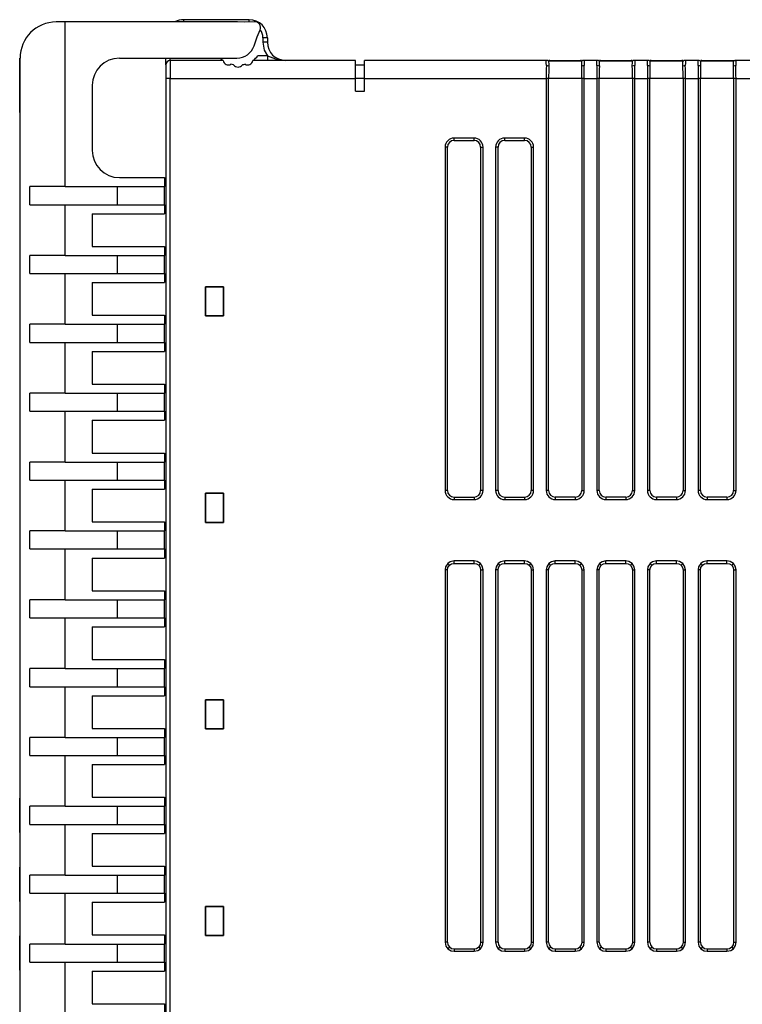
# Model space of a CAD drawing. Header units: millimetres. Extents: x 0 to 559, y 0 to 432.
# Tile 10 of 22: x 340 to 380, y 147 to 201. Entities that reach past the tile are written whole.
import ezdxf

# ---------------------------------------------------------------- set-up
doc = ezdxf.new("R2010")
doc.units = ezdxf.units.MM
doc.header["$LTSCALE"] = 2

msp = doc.modelspace()

# ---------------------------------------------------------------- linework, layer by layer
for p, q in [((342.607, 201.145), (342.107, 201.145)), ((342.607, 192.035), (342.607, 201.145)), ((352.107, 201.145), (342.607, 201.145)), ((352.794, 201.272), (349.169, 201.272)), ((349.169, 201.145), (349.169, 201.272)), ((352.794, 201.15), (352.794, 201.272)), ((353.544, 200.272), (353.544, 200.022)), ((353.794, 200.272), (353.544, 200.272)), ((353.794, 200.022), (353.544, 200.022)), ((353.794, 200.272), (353.794, 200.022)), ((340.097, 196.145), (340.097, 199.145)), ((340.097, 199.145), (340.107, 199.145)), ((340.107, 196.145), (340.107, 199.145)), ((345.607, 199.145), (352.107, 199.145)), ((348.169, 198.772), (348.169, 199.145)), ((348.419, 199.022), (348.419, 199.145)), ((348.419, 199.022), (348.419, 198.022)), ((351.336, 199.022), (348.419, 199.022)), ((358.669, 199.022), (353.002, 199.022)), ((353.794, 199.272), (353.262, 199.272)), ((353.794, 199.272), (353.794, 199.022)), ((358.669, 198.022), (358.669, 199.022)), ((359.169, 198.022), (359.169, 199.022)), ((369.228, 199.022), (359.169, 199.022)), ((371.197, 198.984), (369.361, 198.984)), ((369.375, 199.022), (369.728, 199.022)), ((369.728, 199.022), (369.728, 198.984)), ((369.728, 199.022), (370.83, 199.022)), ((370.83, 199.022), (370.83, 198.984)), ((370.83, 199.022), (371.184, 199.022)), ((372.028, 199.022), (371.33, 199.022)), ((373.997, 198.984), (372.161, 198.984)), ((372.175, 199.022), (372.528, 199.022)), ((372.528, 199.022), (372.528, 198.984)), ((372.528, 199.022), (373.63, 199.022)), ((373.63, 199.022), (373.63, 198.984)), ((373.63, 199.022), (373.984, 199.022)), ((374.828, 199.022), (374.13, 199.022)), ((376.797, 198.984), (374.961, 198.984)), ((374.975, 199.022), (375.328, 199.022)), ((375.328, 199.022), (375.328, 198.984)), ((375.328, 199.022), (376.43, 199.022)), ((376.43, 199.022), (376.43, 198.984)), ((376.43, 199.022), (376.784, 199.022)), ((377.628, 199.022), (376.93, 199.022)), ((379.597, 198.984), (377.761, 198.984)), ((377.775, 199.022), (378.128, 199.022)), ((378.128, 199.022), (378.128, 198.984)), ((378.128, 199.022), (379.23, 199.022)), ((379.23, 199.022), (379.23, 198.984)), ((379.23, 199.022), (379.73, 199.022)), ((388.828, 199.022), (379.73, 199.022)), ((340.087, 198.695), (340.097, 198.695)), ((340.087, 198.043), (340.087, 198.695)), ((348.169, 198.772), (348.169, 198.022)), ((358.669, 198.772), (359.169, 198.772)), ((340.087, 198.043), (340.097, 198.043)), ((340.087, 198.043), (340.097, 198.043)), ((340.087, 198.043), (340.087, 198.043)), ((340.087, 197.924), (340.087, 197.999)), ((340.087, 197.924), (340.097, 197.924)), ((340.087, 197.592), (340.087, 197.924)), ((348.419, 198.022), (348.169, 198.022)), ((348.169, 198.022), (348.169, 123.022)), ((348.419, 123.022), (348.419, 198.022)), ((348.419, 198.022), (358.669, 198.022)), ((358.669, 197.322), (358.669, 198.022)), ((359.169, 198.022), (358.669, 198.022)), ((359.169, 197.322), (359.169, 198.022)), ((359.169, 198.022), (369.228, 198.022)), ((369.228, 198.022), (369.228, 175.221)), ((369.361, 198.022), (369.228, 198.022)), ((369.361, 175.221), (369.361, 198.022)), ((371.197, 198.022), (369.361, 198.022)), ((371.197, 198.022), (371.197, 175.221)), ((371.33, 198.022), (371.197, 198.022)), ((371.33, 175.221), (371.33, 198.022)), ((371.33, 198.022), (372.028, 198.022)), ((372.028, 198.022), (372.028, 175.221)), ((372.161, 198.022), (372.028, 198.022)), ((372.161, 175.221), (372.161, 198.022)), ((373.997, 198.022), (372.161, 198.022)), ((373.997, 198.022), (373.997, 175.221)), ((374.13, 198.022), (373.997, 198.022)), ((374.13, 175.221), (374.13, 198.022)), ((374.13, 198.022), (374.828, 198.022)), ((374.828, 198.022), (374.828, 175.221)), ((374.961, 198.022), (374.828, 198.022)), ((374.961, 175.221), (374.961, 198.022)), ((376.797, 198.022), (374.961, 198.022)), ((376.797, 198.022), (376.797, 175.221)), ((376.93, 198.022), (376.797, 198.022)), ((376.93, 175.221), (376.93, 198.022)), ((376.93, 198.022), (377.628, 198.022)), ((377.628, 198.022), (377.628, 175.221)), ((377.761, 198.022), (377.628, 198.022)), ((377.761, 175.221), (377.761, 198.022)), ((379.597, 198.022), (377.761, 198.022)), ((379.597, 198.022), (379.597, 175.221)), ((379.73, 198.022), (379.597, 198.022)), ((379.73, 175.221), (379.73, 198.022)), ((379.73, 198.022), (388.828, 198.022)), ((340.087, 197.592), (340.097, 197.592)), ((340.087, 197.168), (340.087, 197.592)), ((344.107, 197.645), (344.107, 194.035)), ((358.669, 197.322), (359.169, 197.322)), ((340.087, 197.168), (340.097, 197.168)), ((340.087, 196.597), (340.087, 197.168)), ((340.087, 196.597), (340.097, 196.597)), ((340.097, 196.145), (340.107, 196.145)), ((340.107, 118.145), (340.107, 196.145)), ((365.23, 194.722), (364.128, 194.722)), ((364.128, 194.59), (364.128, 194.722)), ((364.128, 194.59), (365.23, 194.59)), ((365.23, 194.59), (365.23, 194.722)), ((368.03, 194.722), (366.928, 194.722)), ((366.928, 194.59), (366.928, 194.722)), ((366.928, 194.59), (368.03, 194.59)), ((368.03, 194.59), (368.03, 194.722)), ((363.628, 194.223), (363.628, 175.221)), ((363.761, 194.223), (363.628, 194.223)), ((363.761, 175.221), (363.761, 194.223)), ((365.597, 194.223), (365.73, 194.223)), ((365.597, 194.223), (365.597, 175.221)), ((365.73, 175.221), (365.73, 194.223)), ((366.428, 194.223), (366.428, 175.221)), ((366.561, 194.223), (366.428, 194.223)), ((366.561, 175.221), (366.561, 194.223)), ((368.397, 194.223), (368.53, 194.223)), ((368.397, 194.223), (368.397, 175.221)), ((368.53, 175.221), (368.53, 194.223)), ((345.607, 192.535), (348.107, 192.535)), ((348.107, 192.535), (348.107, 192.035)), ((340.65, 191.035), (340.65, 192.035)), ((342.607, 192.035), (340.65, 192.035)), ((342.607, 192.035), (348.107, 192.035)), ((345.507, 191.035), (345.507, 192.035)), ((348.107, 191.035), (348.107, 192.035)), ((340.65, 191.035), (342.607, 191.035)), ((342.607, 188.225), (342.607, 191.035)), ((342.607, 191.035), (348.107, 191.035)), ((348.107, 191.035), (348.107, 190.535)), ((344.107, 190.535), (348.107, 190.535)), ((344.107, 190.535), (344.107, 188.725)), ((344.107, 188.725), (348.107, 188.725)), ((348.107, 188.725), (348.107, 188.225)), ((340.65, 187.225), (340.65, 188.225)), ((342.607, 188.225), (340.65, 188.225)), ((342.607, 188.225), (348.107, 188.225)), ((345.507, 187.225), (345.507, 188.225)), ((348.107, 187.225), (348.107, 188.225)), ((340.65, 187.225), (342.607, 187.225)), ((342.607, 184.415), (342.607, 187.225)), ((342.607, 187.225), (348.107, 187.225)), ((348.107, 187.225), (348.107, 186.725)), ((344.107, 186.725), (348.107, 186.725)), ((344.107, 186.725), (344.107, 184.915)), ((351.375, 186.498), (350.363, 186.498)), ((350.363, 186.498), (350.363, 184.885)), ((350.365, 186.496), (350.363, 186.498)), ((350.365, 186.496), (351.373, 186.496)), ((350.365, 184.888), (350.365, 186.496)), ((351.375, 186.498), (351.373, 186.496)), ((351.373, 186.496), (351.373, 184.888)), ((351.375, 184.885), (351.375, 186.498)), ((344.107, 184.915), (348.107, 184.915)), ((348.107, 184.915), (348.107, 184.415)), ((350.365, 184.888), (350.363, 184.885)), ((350.363, 184.885), (351.375, 184.885)), ((351.373, 184.888), (350.365, 184.888)), ((351.373, 184.888), (351.375, 184.885)), ((340.65, 183.415), (340.65, 184.415)), ((342.607, 184.415), (340.65, 184.415)), ((342.607, 184.415), (348.107, 184.415)), ((345.507, 183.415), (345.507, 184.415)), ((348.107, 183.415), (348.107, 184.415)), ((340.65, 183.415), (342.607, 183.415)), ((342.607, 180.605), (342.607, 183.415)), ((342.607, 183.415), (348.107, 183.415)), ((348.107, 183.415), (348.107, 182.915)), ((344.107, 182.915), (348.107, 182.915)), ((344.107, 182.915), (344.107, 181.105)), ((344.107, 181.105), (348.107, 181.105)), ((348.107, 181.105), (348.107, 180.605)), ((340.65, 179.605), (340.65, 180.605)), ((342.607, 180.605), (340.65, 180.605)), ((342.607, 180.605), (348.107, 180.605)), ((345.507, 179.605), (345.507, 180.605)), ((348.107, 179.605), (348.107, 180.605)), ((340.65, 179.605), (342.607, 179.605)), ((342.607, 176.795), (342.607, 179.605)), ((342.607, 179.605), (348.107, 179.605)), ((348.107, 179.605), (348.107, 179.105)), ((344.107, 179.105), (348.107, 179.105)), ((344.107, 179.105), (344.107, 177.295)), ((344.107, 177.295), (348.107, 177.295)), ((348.107, 177.295), (348.107, 176.795)), ((340.65, 175.795), (340.65, 176.795)), ((342.607, 176.795), (340.65, 176.795)), ((342.607, 176.795), (348.107, 176.795)), ((345.507, 175.795), (345.507, 176.795)), ((348.107, 175.795), (348.107, 176.795)), ((340.65, 175.795), (342.607, 175.795)), ((342.607, 172.985), (342.607, 175.795)), ((342.607, 175.795), (348.107, 175.795)), ((348.107, 175.795), (348.107, 175.295)), ((344.107, 175.295), (348.107, 175.295)), ((344.107, 175.295), (344.107, 173.485)), ((351.375, 175.068), (350.363, 175.068)), ((350.363, 175.068), (350.363, 173.455)), ((350.365, 175.066), (350.363, 175.068)), ((350.365, 175.066), (351.373, 175.066)), ((350.365, 173.458), (350.365, 175.066)), ((351.375, 175.068), (351.373, 175.066)), ((351.373, 175.066), (351.373, 173.458)), ((351.375, 173.455), (351.375, 175.068)), ((363.761, 175.221), (363.628, 175.221)), ((365.73, 175.221), (365.597, 175.221)), ((366.561, 175.221), (366.428, 175.221)), ((368.53, 175.221), (368.397, 175.221)), ((369.361, 175.221), (369.228, 175.221)), ((371.197, 175.221), (371.33, 175.221)), ((372.161, 175.221), (372.028, 175.221)), ((373.997, 175.221), (374.13, 175.221)), ((374.961, 175.221), (374.828, 175.221)), ((376.797, 175.221), (376.93, 175.221)), ((377.761, 175.221), (377.628, 175.221)), ((379.597, 175.221), (379.73, 175.221)), ((364.128, 174.853), (364.128, 174.721)), ((364.128, 174.853), (365.23, 174.853)), ((364.128, 174.721), (365.23, 174.721)), ((365.23, 174.853), (365.23, 174.721)), ((366.928, 174.853), (366.928, 174.721)), ((366.928, 174.853), (368.03, 174.853)), ((366.928, 174.721), (368.03, 174.721)), ((368.03, 174.853), (368.03, 174.721)), ((369.728, 174.853), (369.728, 174.721)), ((370.83, 174.853), (369.728, 174.853)), ((369.728, 174.721), (370.83, 174.721)), ((370.83, 174.853), (370.83, 174.721)), ((372.528, 174.853), (372.528, 174.721)), ((373.63, 174.853), (372.528, 174.853)), ((372.528, 174.721), (373.63, 174.721)), ((373.63, 174.853), (373.63, 174.721)), ((375.328, 174.853), (375.328, 174.721)), ((376.43, 174.853), (375.328, 174.853)), ((375.328, 174.721), (376.43, 174.721)), ((376.43, 174.853), (376.43, 174.721)), ((378.128, 174.853), (378.128, 174.721)), ((379.23, 174.853), (378.128, 174.853)), ((378.128, 174.721), (379.23, 174.721)), ((379.23, 174.853), (379.23, 174.721)), ((344.107, 173.485), (348.107, 173.485)), ((348.107, 173.485), (348.107, 172.985)), ((350.365, 173.458), (350.363, 173.455)), ((350.363, 173.455), (351.375, 173.455)), ((351.373, 173.458), (350.365, 173.458)), ((351.373, 173.458), (351.375, 173.455)), ((340.65, 171.985), (340.65, 172.985)), ((342.607, 172.985), (340.65, 172.985)), ((342.607, 172.985), (348.107, 172.985)), ((345.507, 171.985), (345.507, 172.985)), ((348.107, 171.985), (348.107, 172.985)), ((340.65, 171.985), (342.607, 171.985)), ((342.607, 169.175), (342.607, 171.985)), ((342.607, 171.985), (348.107, 171.985)), ((348.107, 171.985), (348.107, 171.485)), ((344.107, 171.485), (348.107, 171.485)), ((344.107, 171.485), (344.107, 169.675)), ((363.868, 171.082), (363.775, 171.176)), ((365.23, 171.322), (364.128, 171.322)), ((364.128, 171.19), (364.128, 171.322)), ((364.128, 171.19), (365.23, 171.19)), ((365.23, 171.19), (365.23, 171.322)), ((365.49, 171.082), (365.584, 171.176)), ((366.668, 171.082), (366.575, 171.176)), ((368.03, 171.322), (366.928, 171.322)), ((366.928, 171.19), (366.928, 171.322)), ((366.928, 171.19), (368.03, 171.19)), ((368.03, 171.19), (368.03, 171.322)), ((368.29, 171.082), (368.384, 171.176)), ((369.468, 171.082), (369.375, 171.176)), ((370.83, 171.322), (369.728, 171.322)), ((369.728, 171.19), (369.728, 171.322)), ((369.728, 171.19), (370.83, 171.19)), ((370.83, 171.19), (370.83, 171.322)), ((371.09, 171.082), (371.184, 171.176)), ((372.268, 171.082), (372.175, 171.176)), ((373.63, 171.322), (372.528, 171.322)), ((372.528, 171.19), (372.528, 171.322)), ((372.528, 171.19), (373.63, 171.19)), ((373.63, 171.19), (373.63, 171.322)), ((373.89, 171.082), (373.984, 171.176)), ((375.068, 171.082), (374.975, 171.176)), ((376.43, 171.322), (375.328, 171.322)), ((375.328, 171.19), (375.328, 171.322)), ((375.328, 171.19), (376.43, 171.19)), ((376.43, 171.19), (376.43, 171.322)), ((376.69, 171.082), (376.784, 171.176)), ((377.868, 171.082), (377.775, 171.176)), ((379.23, 171.322), (378.128, 171.322)), ((378.128, 171.19), (378.128, 171.322)), ((378.128, 171.19), (379.23, 171.19)), ((379.23, 171.19), (379.23, 171.322)), ((379.49, 171.082), (379.584, 171.176)), ((363.628, 170.823), (363.628, 150.221)), ((363.761, 170.823), (363.628, 170.823)), ((363.761, 150.221), (363.761, 170.823)), ((365.597, 170.823), (365.73, 170.823)), ((365.597, 170.823), (365.597, 150.221)), ((365.73, 150.221), (365.73, 170.823)), ((366.428, 170.823), (366.428, 150.221)), ((366.561, 170.823), (366.428, 170.823)), ((366.561, 150.221), (366.561, 170.823)), ((368.397, 170.823), (368.53, 170.823)), ((368.397, 170.823), (368.397, 150.221)), ((368.53, 150.221), (368.53, 170.823)), ((369.228, 170.823), (369.228, 150.221)), ((369.361, 170.823), (369.228, 170.823)), ((369.361, 150.221), (369.361, 170.823)), ((371.197, 170.823), (371.33, 170.823)), ((371.197, 170.823), (371.197, 150.221)), ((371.33, 150.221), (371.33, 170.823)), ((372.028, 170.823), (372.028, 150.221)), ((372.161, 170.823), (372.028, 170.823)), ((372.161, 150.221), (372.161, 170.823)), ((373.997, 170.823), (374.13, 170.823)), ((373.997, 170.823), (373.997, 150.221)), ((374.13, 150.221), (374.13, 170.823)), ((374.828, 170.823), (374.828, 150.221)), ((374.961, 170.823), (374.828, 170.823)), ((374.961, 150.221), (374.961, 170.823)), ((376.797, 170.823), (376.93, 170.823)), ((376.797, 170.823), (376.797, 150.221)), ((376.93, 150.221), (376.93, 170.823)), ((377.628, 170.823), (377.628, 150.221)), ((377.761, 170.823), (377.628, 170.823)), ((377.761, 150.221), (377.761, 170.823)), ((379.597, 170.823), (379.73, 170.823)), ((379.597, 170.823), (379.597, 150.221)), ((379.73, 150.221), (379.73, 170.823)), ((344.107, 169.675), (348.107, 169.675)), ((348.107, 169.675), (348.107, 169.175)), ((340.65, 168.175), (340.65, 169.175)), ((342.607, 169.175), (340.65, 169.175)), ((342.607, 169.175), (348.107, 169.175)), ((345.507, 168.175), (345.507, 169.175)), ((348.107, 168.175), (348.107, 169.175)), ((340.65, 168.175), (342.607, 168.175)), ((342.607, 165.365), (342.607, 168.175)), ((342.607, 168.175), (348.107, 168.175)), ((348.107, 168.175), (348.107, 167.675)), ((344.107, 167.675), (348.107, 167.675)), ((344.107, 167.675), (344.107, 165.865)), ((344.107, 165.865), (348.107, 165.865)), ((348.107, 165.865), (348.107, 165.365)), ((340.65, 164.365), (340.65, 165.365)), ((342.607, 165.365), (340.65, 165.365)), ((342.607, 165.365), (348.107, 165.365)), ((345.507, 164.365), (345.507, 165.365)), ((348.107, 164.365), (348.107, 165.365)), ((340.65, 164.365), (342.607, 164.365)), ((342.607, 161.555), (342.607, 164.365)), ((342.607, 164.365), (348.107, 164.365)), ((348.107, 164.365), (348.107, 163.865)), ((344.107, 163.865), (348.107, 163.865)), ((344.107, 163.865), (344.107, 162.055)), ((351.375, 163.638), (350.363, 163.638)), ((350.363, 163.638), (350.363, 162.025)), ((350.365, 163.636), (350.363, 163.638)), ((350.365, 163.636), (351.373, 163.636)), ((350.365, 162.028), (350.365, 163.636)), ((351.375, 163.638), (351.373, 163.636)), ((351.373, 163.636), (351.373, 162.028)), ((351.375, 162.025), (351.375, 163.638)), ((344.107, 162.055), (348.107, 162.055)), ((348.107, 162.055), (348.107, 161.555)), ((350.365, 162.028), (350.363, 162.025)), ((350.363, 162.025), (351.375, 162.025)), ((351.373, 162.028), (350.365, 162.028)), ((351.373, 162.028), (351.375, 162.025)), ((340.65, 160.555), (340.65, 161.555)), ((342.607, 161.555), (340.65, 161.555)), ((342.607, 161.555), (348.107, 161.555)), ((345.507, 160.555), (345.507, 161.555)), ((348.107, 160.555), (348.107, 161.555)), ((340.65, 160.555), (342.607, 160.555)), ((342.607, 157.745), (342.607, 160.555)), ((342.607, 160.555), (348.107, 160.555)), ((348.107, 160.555), (348.107, 160.055)), ((344.107, 160.055), (348.107, 160.055)), ((344.107, 160.055), (344.107, 158.245)), ((340.097, 158.241), (340.107, 158.241)), ((340.097, 158.195), (340.107, 158.195)), ((340.097, 156.297), (340.097, 158.195)), ((344.107, 158.245), (348.107, 158.245)), ((348.107, 158.245), (348.107, 157.745)), ((340.65, 156.745), (340.65, 157.745)), ((342.607, 157.745), (340.65, 157.745)), ((342.607, 157.745), (348.107, 157.745)), ((345.507, 156.745), (345.507, 157.745)), ((348.107, 156.745), (348.107, 157.745)), ((340.65, 156.745), (342.607, 156.745)), ((342.607, 153.935), (342.607, 156.745)), ((342.607, 156.745), (348.107, 156.745)), ((348.107, 156.745), (348.107, 156.245)), ((340.097, 156.297), (340.107, 156.297)), ((340.097, 156.25), (340.107, 156.25)), ((344.107, 156.245), (348.107, 156.245)), ((344.107, 156.245), (344.107, 154.435)), ((340.097, 152.487), (340.097, 154.385)), ((340.097, 154.385), (340.107, 154.385)), ((344.107, 154.435), (348.107, 154.435)), ((348.107, 154.435), (348.107, 153.935)), ((340.65, 152.935), (340.65, 153.935)), ((342.607, 153.935), (340.65, 153.935)), ((342.607, 153.935), (348.107, 153.935)), ((345.507, 152.935), (345.507, 153.935)), ((348.107, 152.935), (348.107, 153.935)), ((340.65, 152.935), (342.607, 152.935)), ((342.607, 150.125), (342.607, 152.935)), ((342.607, 152.935), (348.107, 152.935)), ((348.107, 152.935), (348.107, 152.435)), ((340.097, 152.487), (340.107, 152.487)), ((344.107, 152.435), (348.107, 152.435)), ((344.107, 152.435), (344.107, 150.625)), ((351.375, 152.208), (350.363, 152.208)), ((350.363, 152.208), (350.363, 150.595)), ((350.365, 152.206), (350.363, 152.208)), ((350.365, 152.206), (351.373, 152.206)), ((350.365, 150.598), (350.365, 152.206)), ((351.375, 152.208), (351.373, 152.206)), ((351.373, 152.206), (351.373, 150.598)), ((351.375, 150.595), (351.375, 152.208)), ((340.097, 150.621), (340.107, 150.621)), ((340.097, 150.574), (340.107, 150.574)), ((340.097, 150.085), (340.097, 150.574)), ((344.107, 150.625), (348.107, 150.625)), ((348.107, 150.625), (348.107, 150.125)), ((350.365, 150.598), (350.363, 150.595)), ((350.363, 150.595), (351.375, 150.595)), ((351.373, 150.598), (350.365, 150.598)), ((351.373, 150.598), (351.375, 150.595)), ((340.097, 150.085), (340.107, 150.085)), ((340.097, 149.57), (340.097, 150.085)), ((340.65, 149.125), (340.65, 150.125)), ((342.607, 150.125), (340.65, 150.125)), ((342.607, 150.125), (348.107, 150.125)), ((345.507, 149.125), (345.507, 150.125)), ((348.107, 149.125), (348.107, 150.125)), ((363.761, 150.221), (363.628, 150.221)), ((363.868, 149.961), (363.775, 149.867)), ((364.128, 149.853), (364.128, 149.721)), ((364.128, 149.853), (365.23, 149.853)), ((365.23, 149.853), (365.23, 149.721)), ((365.584, 149.867), (365.49, 149.961)), ((365.597, 150.221), (365.73, 150.221)), ((366.561, 150.221), (366.428, 150.221)), ((366.668, 149.961), (366.575, 149.867)), ((366.928, 149.853), (366.928, 149.721)), ((366.928, 149.853), (368.03, 149.853)), ((368.03, 149.853), (368.03, 149.721)), ((368.384, 149.867), (368.29, 149.961)), ((368.397, 150.221), (368.53, 150.221)), ((369.361, 150.221), (369.228, 150.221)), ((369.468, 149.961), (369.375, 149.867)), ((369.728, 149.853), (369.728, 149.721)), ((369.728, 149.853), (370.83, 149.853)), ((370.83, 149.853), (370.83, 149.721)), ((371.184, 149.867), (371.09, 149.961)), ((371.197, 150.221), (371.33, 150.221)), ((372.161, 150.221), (372.028, 150.221)), ((372.268, 149.961), (372.175, 149.867)), ((372.528, 149.853), (372.528, 149.721)), ((372.528, 149.853), (373.63, 149.853)), ((373.63, 149.853), (373.63, 149.721)), ((373.984, 149.867), (373.89, 149.961)), ((373.997, 150.221), (374.13, 150.221)), ((374.961, 150.221), (374.828, 150.221)), ((375.068, 149.961), (374.975, 149.867)), ((375.328, 149.853), (375.328, 149.721)), ((375.328, 149.853), (376.43, 149.853)), ((376.43, 149.853), (376.43, 149.721)), ((376.784, 149.867), (376.69, 149.961)), ((376.797, 150.221), (376.93, 150.221)), ((377.761, 150.221), (377.628, 150.221)), ((377.868, 149.961), (377.775, 149.867)), ((378.128, 149.853), (378.128, 149.721)), ((378.128, 149.853), (379.23, 149.853)), ((379.23, 149.853), (379.23, 149.721)), ((379.584, 149.867), (379.49, 149.961)), ((379.597, 150.221), (379.73, 150.221)), ((340.097, 149.57), (340.107, 149.57)), ((340.097, 149.283), (340.097, 149.57)), ((340.097, 149.283), (340.107, 149.283)), ((340.097, 148.956), (340.097, 149.283)), ((364.128, 149.721), (365.23, 149.721)), ((366.928, 149.721), (368.03, 149.721)), ((369.728, 149.721), (370.83, 149.721)), ((372.528, 149.721), (373.63, 149.721)), ((375.328, 149.721), (376.43, 149.721)), ((378.128, 149.721), (379.23, 149.721)), ((340.097, 149.239), (340.097, 149.28)), ((340.097, 148.956), (340.107, 148.956)), ((340.097, 148.677), (340.097, 148.956)), ((340.65, 149.125), (342.607, 149.125)), ((342.607, 146.315), (342.607, 149.125)), ((342.607, 149.125), (348.107, 149.125)), ((348.107, 149.125), (348.107, 148.625)), ((340.097, 148.677), (340.107, 148.677)), ((340.097, 148.63), (340.107, 148.63)), ((344.107, 148.625), (348.107, 148.625)), ((344.107, 148.625), (344.107, 146.815)), ((344.107, 146.815), (348.107, 146.815)), ((348.107, 146.815), (348.107, 146.315))]:
    msp.add_line(p, q)
at = {"flags": 128}
for points in [[(352.139, 201.144), (352.121, 201.145), (352.107, 201.145)], [(353.07, 201.157), (352.549, 201.139), (352.139, 201.144)], [(353.057, 199.833), (353.233, 200.324), (353.388, 200.703)], [(353.544, 200.022), (353.624, 199.58), (353.794, 199.272)], [(351.348, 199.013), (351.338, 199.02), (351.336, 199.022)], [(353.002, 199.022), (352.998, 199.019), (352.99, 199.013)], [(353.794, 199.272), (354.237, 199.114), (354.794, 199.022)], [(369.236, 198.729), (369.233, 198.858), (369.23, 198.95), (369.228, 199.022)], [(371.33, 199.022), (371.328, 198.95), (371.326, 198.858), (371.322, 198.729)], [(372.036, 198.729), (372.033, 198.858), (372.03, 198.95), (372.028, 199.022)], [(374.13, 199.022), (374.128, 198.95), (374.126, 198.858), (374.122, 198.729)], [(374.836, 198.729), (374.833, 198.858), (374.83, 198.95), (374.828, 199.022)], [(376.93, 199.022), (376.928, 198.95), (376.926, 198.858), (376.922, 198.729)], [(377.636, 198.729), (377.633, 198.858), (377.63, 198.95), (377.628, 199.022)], [(379.73, 199.022), (379.728, 198.95), (379.726, 198.858), (379.722, 198.729)], [(351.928, 198.767), (351.844, 198.785), (351.781, 198.802)], [(352.557, 198.802), (352.476, 198.781), (352.41, 198.767)], [(369.369, 198.702), (369.303, 198.722), (369.236, 198.729)], [(371.322, 198.729), (371.256, 198.722), (371.189, 198.701)], [(372.169, 198.702), (372.103, 198.722), (372.036, 198.729)], [(374.122, 198.729), (374.056, 198.722), (373.989, 198.701)], [(374.969, 198.702), (374.903, 198.722), (374.836, 198.729)], [(376.922, 198.729), (376.856, 198.722), (376.789, 198.701)], [(377.769, 198.702), (377.703, 198.722), (377.636, 198.729)], [(379.722, 198.729), (379.656, 198.722), (379.589, 198.701)], [(363.775, 171.176), (363.658, 170.992), (363.628, 170.823)], [(363.761, 170.823), (363.789, 170.963), (363.868, 171.082)], [(364.128, 171.322), (363.915, 171.275), (363.775, 171.176)], [(363.868, 171.082), (363.988, 171.162), (364.128, 171.19)], [(365.584, 171.176), (365.399, 171.293), (365.23, 171.322)], [(365.23, 171.19), (365.371, 171.162), (365.49, 171.082)], [(365.49, 171.082), (365.569, 170.963), (365.597, 170.823)], [(365.73, 170.823), (365.682, 171.035), (365.584, 171.176)], [(366.575, 171.176), (366.458, 170.992), (366.428, 170.823)], [(366.561, 170.823), (366.589, 170.963), (366.668, 171.082)], [(366.928, 171.322), (366.715, 171.275), (366.575, 171.176)], [(366.668, 171.082), (366.788, 171.162), (366.928, 171.19)], [(368.384, 171.176), (368.199, 171.293), (368.03, 171.322)], [(368.03, 171.19), (368.171, 171.162), (368.29, 171.082)], [(368.29, 171.082), (368.369, 170.963), (368.397, 170.823)], [(368.53, 170.823), (368.482, 171.035), (368.384, 171.176)], [(369.375, 171.176), (369.258, 170.992), (369.228, 170.823)], [(369.361, 170.823), (369.389, 170.963), (369.468, 171.082)], [(369.728, 171.322), (369.515, 171.275), (369.375, 171.176)], [(369.468, 171.082), (369.588, 171.162), (369.728, 171.19)], [(371.184, 171.176), (370.999, 171.293), (370.83, 171.322)], [(370.83, 171.19), (370.971, 171.162), (371.09, 171.082)], [(371.09, 171.082), (371.169, 170.963), (371.197, 170.823)], [(371.33, 170.823), (371.282, 171.035), (371.184, 171.176)], [(372.175, 171.176), (372.058, 170.992), (372.028, 170.823)], [(372.161, 170.823), (372.189, 170.963), (372.268, 171.082)], [(372.528, 171.322), (372.315, 171.275), (372.175, 171.176)], [(372.268, 171.082), (372.388, 171.162), (372.528, 171.19)], [(373.984, 171.176), (373.799, 171.293), (373.63, 171.322)], [(373.63, 171.19), (373.771, 171.162), (373.89, 171.082)], [(373.89, 171.082), (373.969, 170.963), (373.997, 170.823)], [(374.13, 170.823), (374.082, 171.035), (373.984, 171.176)], [(374.975, 171.176), (374.858, 170.992), (374.828, 170.823)], [(374.961, 170.823), (374.989, 170.963), (375.068, 171.082)], [(375.328, 171.322), (375.115, 171.275), (374.975, 171.176)], [(375.068, 171.082), (375.188, 171.162), (375.328, 171.19)], [(376.784, 171.176), (376.599, 171.293), (376.43, 171.322)], [(376.43, 171.19), (376.571, 171.162), (376.69, 171.082)], [(376.69, 171.082), (376.769, 170.963), (376.797, 170.823)], [(376.93, 170.823), (376.882, 171.035), (376.784, 171.176)], [(377.775, 171.176), (377.658, 170.992), (377.628, 170.823)], [(377.761, 170.823), (377.789, 170.963), (377.868, 171.082)], [(378.128, 171.322), (377.915, 171.275), (377.775, 171.176)], [(377.868, 171.082), (377.988, 171.162), (378.128, 171.19)], [(379.584, 171.176), (379.399, 171.293), (379.23, 171.322)], [(379.23, 171.19), (379.371, 171.162), (379.49, 171.082)], [(379.49, 171.082), (379.569, 170.963), (379.597, 170.823)], [(379.73, 170.823), (379.682, 171.035), (379.584, 171.176)], [(363.628, 150.221), (363.676, 150.008), (363.775, 149.867)], [(363.761, 150.221), (363.789, 150.08), (363.868, 149.961)], [(363.775, 149.867), (363.959, 149.751), (364.128, 149.721)], [(363.868, 149.961), (363.988, 149.882), (364.128, 149.853)], [(365.23, 149.853), (365.371, 149.882), (365.49, 149.961)], [(365.23, 149.721), (365.443, 149.769), (365.584, 149.867)], [(365.597, 150.221), (365.569, 150.08), (365.49, 149.961)], [(365.584, 149.867), (365.7, 150.051), (365.73, 150.221)], [(366.428, 150.221), (366.476, 150.008), (366.575, 149.867)], [(366.561, 150.221), (366.589, 150.08), (366.668, 149.961)], [(366.575, 149.867), (366.759, 149.751), (366.928, 149.721)], [(366.668, 149.961), (366.788, 149.882), (366.928, 149.853)], [(368.03, 149.853), (368.171, 149.882), (368.29, 149.961)], [(368.03, 149.721), (368.243, 149.769), (368.384, 149.867)], [(368.397, 150.221), (368.369, 150.08), (368.29, 149.961)], [(368.384, 149.867), (368.5, 150.051), (368.53, 150.221)], [(369.228, 150.221), (369.276, 150.008), (369.375, 149.867)], [(369.361, 150.221), (369.389, 150.08), (369.468, 149.961)], [(369.375, 149.867), (369.559, 149.751), (369.728, 149.721)], [(369.468, 149.961), (369.588, 149.882), (369.728, 149.853)], [(370.83, 149.853), (370.971, 149.882), (371.09, 149.961)], [(370.83, 149.721), (371.043, 149.769), (371.184, 149.867)], [(371.197, 150.221), (371.169, 150.08), (371.09, 149.961)], [(371.184, 149.867), (371.3, 150.051), (371.33, 150.221)], [(372.028, 150.221), (372.076, 150.008), (372.175, 149.867)], [(372.161, 150.221), (372.189, 150.08), (372.268, 149.961)], [(372.175, 149.867), (372.359, 149.751), (372.528, 149.721)], [(372.268, 149.961), (372.388, 149.882), (372.528, 149.853)], [(373.63, 149.853), (373.771, 149.882), (373.89, 149.961)], [(373.63, 149.721), (373.843, 149.769), (373.984, 149.867)], [(373.997, 150.221), (373.969, 150.08), (373.89, 149.961)], [(373.984, 149.867), (374.1, 150.051), (374.13, 150.221)], [(374.828, 150.221), (374.876, 150.008), (374.975, 149.867)], [(374.961, 150.221), (374.989, 150.08), (375.068, 149.961)], [(374.975, 149.867), (375.159, 149.751), (375.328, 149.721)], [(375.068, 149.961), (375.188, 149.882), (375.328, 149.853)], [(376.43, 149.853), (376.571, 149.882), (376.69, 149.961)], [(376.43, 149.721), (376.643, 149.769), (376.784, 149.867)], [(376.797, 150.221), (376.769, 150.08), (376.69, 149.961)], [(376.784, 149.867), (376.9, 150.051), (376.93, 150.221)], [(377.628, 150.221), (377.676, 150.008), (377.775, 149.867)], [(377.761, 150.221), (377.789, 150.08), (377.868, 149.961)], [(377.775, 149.867), (377.959, 149.751), (378.128, 149.721)], [(377.868, 149.961), (377.988, 149.882), (378.128, 149.853)], [(379.23, 149.853), (379.371, 149.882), (379.49, 149.961)], [(379.23, 149.721), (379.443, 149.769), (379.584, 149.867)], [(379.597, 150.221), (379.569, 150.08), (379.49, 149.961)], [(379.584, 149.867), (379.7, 150.051), (379.73, 150.221)]]:
    msp.add_lwpolyline(points, dxfattribs=at)
for centre, radius, start, end in [((342.107, 199.145), 2, 90, 180), ((349.169, 200.272), 1, 90, 119.1908), ((352.794, 200.272), 1, 0, 90), ((353.09, 200.833), 0.325, 336.5186, 93.4814), ((352.794, 200.272), 0.75, 0, 36.0854), ((354.794, 200.022), 1, 180, 270), ((352.107, 200.145), 1, 270, 341.8546), ((345.607, 197.645), 1.5, 90, 180), ((348.419, 198.772), 0.25, 90, 180), ((352.052, 199.998), 1.211, 224.8157, 233.749), ((351.643, 199.068), 0.3, 190.6454, 297.3546), ((352.695, 199.068), 0.3, 242.6712, 349.3288), ((352.169, 200.147), 1.4, 306.5275, 321.3178), ((369.228, 198.772), 0.25, 57.9512, 90), ((384.027, 199.243), 14.669, 181.013, 182.1142), ((369.372, 198.88), 0.142, 46.9635, 88.8253), ((371.186, 198.88), 0.142, 91.1747, 133.0365), ((356.497, 199.244), 14.703, 357.8862, 358.9859), ((371.33, 198.772), 0.25, 90, 122.0488), ((372.028, 198.772), 0.25, 57.9512, 90), ((386.827, 199.243), 14.669, 181.013, 182.1142), ((372.172, 198.88), 0.142, 46.9635, 88.8253), ((373.986, 198.88), 0.142, 91.1747, 133.0365), ((359.297, 199.244), 14.703, 357.8862, 358.9859), ((374.13, 198.772), 0.25, 90, 122.0488), ((374.828, 198.772), 0.25, 57.9512, 90), ((389.627, 199.243), 14.669, 181.013, 182.1142), ((374.972, 198.88), 0.142, 46.9635, 88.8253), ((376.786, 198.88), 0.142, 91.1747, 133.0365), ((362.097, 199.244), 14.703, 357.8862, 358.9859), ((376.93, 198.772), 0.25, 90, 122.0488), ((377.628, 198.772), 0.25, 57.9512, 90), ((392.427, 199.243), 14.669, 181.013, 182.1142), ((377.772, 198.88), 0.142, 46.9635, 88.8253), ((364.897, 199.244), 14.703, 357.8862, 358.9859), ((379.73, 198.772), 0.25, 90, 122.0488), ((352.169, 198.947), 0.3, 216.6712, 323.3288), ((397.152, 198.072), 27.924, 178.6529, 180.104), ((388.613, 198.144), 19.252, 178.3397, 180.3639), ((352.039, 198.144), 19.159, 359.6326, 1.6659), ((343.406, 198.072), 27.924, 359.896, 1.3471), ((399.952, 198.072), 27.924, 178.6529, 180.104), ((391.413, 198.144), 19.252, 178.3397, 180.3639), ((354.839, 198.144), 19.159, 359.6326, 1.6659), ((346.206, 198.072), 27.924, 359.896, 1.3471), ((402.752, 198.072), 27.924, 178.6529, 180.104), ((394.213, 198.144), 19.252, 178.3397, 180.3639), ((357.639, 198.144), 19.159, 359.6326, 1.6659), ((349.006, 198.072), 27.924, 359.896, 1.3471), ((405.552, 198.072), 27.924, 178.6529, 180.104), ((397.013, 198.144), 19.252, 178.3397, 180.3639), ((360.439, 198.144), 19.159, 359.6326, 1.6659), ((351.806, 198.072), 27.924, 359.896, 1.3471), ((364.129, 194.222), 0.501, 90.1022, 179.8978), ((364.129, 194.222), 0.368, 90.0927, 179.9074), ((365.229, 194.222), 0.501, 0.1022, 89.8978), ((365.23, 194.222), 0.368, 0.0927, 89.9073), ((366.929, 194.222), 0.501, 90.1022, 179.8978), ((366.929, 194.222), 0.368, 90.0927, 179.9074), ((368.029, 194.222), 0.501, 0.1022, 89.8978), ((368.03, 194.222), 0.368, 0.0927, 89.9073), ((345.607, 194.035), 1.5, 180, 270), ((364.129, 175.221), 0.501, 180.1022, 269.8978), ((364.129, 175.221), 0.368, 180.0927, 269.9073), ((365.229, 175.221), 0.501, 270.1022, 359.8978), ((365.23, 175.221), 0.368, 270.0927, 359.9072), ((366.929, 175.221), 0.501, 180.1022, 269.8978), ((366.929, 175.221), 0.368, 180.0927, 269.9073), ((368.029, 175.221), 0.501, 270.1022, 359.8978), ((368.03, 175.221), 0.368, 270.0927, 359.9072), ((369.729, 175.221), 0.501, 180.1022, 269.8978), ((369.729, 175.221), 0.368, 180.0927, 269.9073), ((370.829, 175.221), 0.501, 270.1022, 359.8978), ((370.83, 175.221), 0.368, 270.0927, 359.9072), ((372.529, 175.221), 0.501, 180.1022, 269.8978), ((372.529, 175.221), 0.368, 180.0927, 269.9073), ((373.629, 175.221), 0.501, 270.1022, 359.8978), ((373.63, 175.221), 0.368, 270.0927, 359.9072), ((375.329, 175.221), 0.501, 180.1022, 269.8978), ((375.329, 175.221), 0.368, 180.0927, 269.9073), ((376.429, 175.221), 0.501, 270.1022, 359.8978), ((376.43, 175.221), 0.368, 270.0927, 359.9072), ((378.129, 175.221), 0.501, 180.1022, 269.8978), ((378.129, 175.221), 0.368, 180.0927, 269.9073), ((379.229, 175.221), 0.501, 270.1022, 359.8978), ((379.23, 175.221), 0.368, 270.0927, 359.9072)]:
    msp.add_arc(centre, radius, start, end)

doc.saveas('drawing.dxf')
